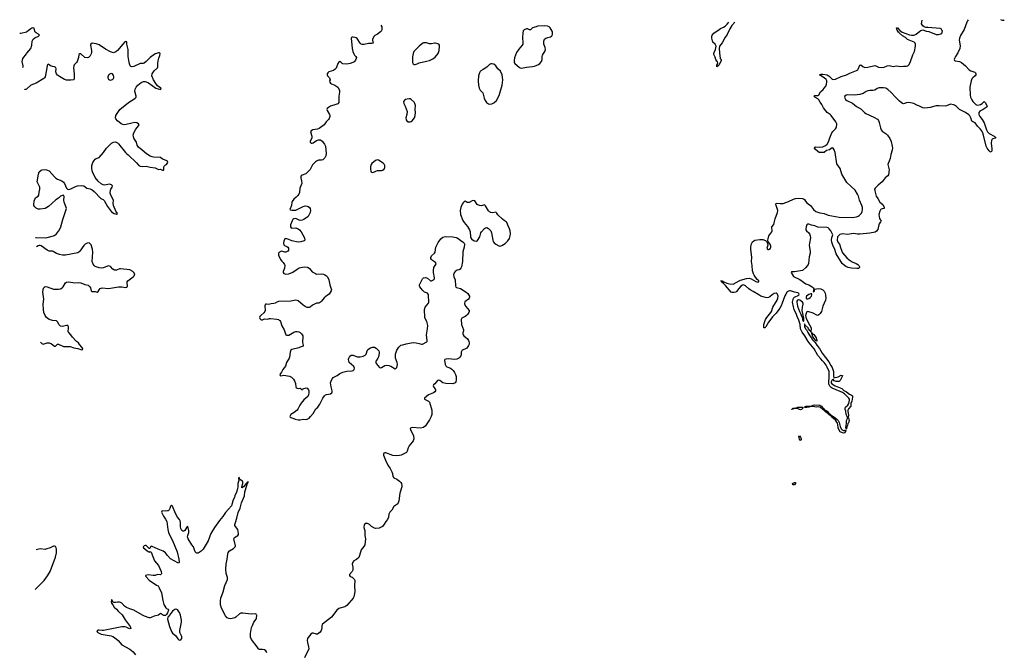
# Model space of a CAD drawing. Header units: inches. Extents: x 2057758 to 2159670, y 827298 to 1016821.
# Tile 68 of 90: x 2059869 to 2079188, y 1003902 to 1016312. Entities that reach past the tile are written whole.
import ezdxf

# ---------------------------------------------------------------- set-up
doc = ezdxf.new("R2010")
doc.units = ezdxf.units.IN
doc.header["$MEASUREMENT"] = 0
for name, color, linetype in [('C0051', 7, 'Continuous'), ('C0060', 7, 'Continuous'), ('C0061', 7, 'Continuous'), ('C0070', 7, 'Continuous'), ('C0071', 7, 'Continuous')]:
    doc.layers.add(name, color=color, linetype=linetype)

msp = doc.modelspace()

# ---------------------------------------------------------------- linework, layer by layer
at = {"layer": 'C0051', "color": 6, "elevation": 500}
for points in [[(2060000, 1016070), (2059890, 1016044), (2059869, 1016044)], [(2059925, 1015377), (2059934, 1015390), (2059937, 1015410), (2059918, 1015490), (2059921, 1015519), (2059932, 1015548), (2060000, 1015643)], [(2060000, 1014950), (2059990, 1014945), (2059970, 1014945), (2059961, 1014950)]]:
    msp.add_lwpolyline(points, dxfattribs=at)
at = {"layer": 'C0060', "color": 6}
for points, elevation in [([(2060275, 1009983), (2060301, 1009961), (2060330, 1009950), (2060410, 1009973), (2060450, 1009972), (2060490, 1009953), (2060550, 1009907), (2060570, 1009905), (2060610, 1009945), (2060630, 1009947), (2060730, 1009903), (2060750, 1009898), (2060810, 1009902), (2060858, 1009898), (2060930, 1009877), (2061010, 1009864), (2061090, 1009834), (2061106, 1009850), (2061103, 1009870), (2061090, 1009890), (2061042, 1009942), (2061023, 1009970), (2060985, 1010000)], 500), ([(2065415, 1010000), (2065417, 1009977), (2065434, 1009930), (2065428, 1009910), (2065370, 1009891), (2065345, 1009875), (2065210, 1009839), (2065192, 1009828), (2065176, 1009790), (2065163, 1009690), (2065155, 1009670), (2065107, 1009590), (2065083, 1009517), (2065032, 1009450), (2065004, 1009396), (2064973, 1009350), (2064979, 1009330), (2064990, 1009326), (2065050, 1009336), (2065162, 1009322), (2065201, 1009301), (2065243, 1009263), (2065264, 1009230), (2065278, 1009178), (2065289, 1009109), (2065295, 1009095), (2065310, 1009081), (2065330, 1009078), (2065370, 1009083), (2065389, 1009070), (2065395, 1009055), (2065410, 1009053), (2065418, 1009062), (2065445, 1009075), (2065470, 1009086), (2065490, 1009088), (2065510, 1009082), (2065534, 1009054), (2065544, 1009030), (2065545, 1008990), (2065536, 1008950), (2065521, 1008919), (2065447, 1008853), (2065392, 1008790), (2065366, 1008750), (2065329, 1008671), (2065311, 1008649), (2065257, 1008603), (2065189, 1008570), (2065169, 1008530), (2065175, 1008515), (2065186, 1008506), (2065230, 1008497), (2065276, 1008476), (2065330, 1008463), (2065370, 1008464), (2065430, 1008476), (2065490, 1008470), (2065510, 1008473), (2065548, 1008492), (2065575, 1008530), (2065630, 1008585), (2065681, 1008679), (2065716, 1008710), (2065760, 1008770), (2065817, 1008890), (2065848, 1008932), (2065870, 1008951), (2065890, 1008960), (2065968, 1008972), (2065995, 1008990), (2065999, 1009010), (2065998, 1009030), (2065977, 1009110), (2065970, 1009190), (2065977, 1009230), (2066004, 1009276), (2066021, 1009290), (2066099, 1009330), (2066152, 1009368), (2066210, 1009400), (2066290, 1009416), (2066395, 1009425), (2066410, 1009430), (2066430, 1009450), (2066435, 1009475), (2066425, 1009510), (2066336, 1009590), (2066325, 1009610), (2066322, 1009650), (2066326, 1009674), (2066346, 1009710), (2066370, 1009729), (2066410, 1009733), (2066490, 1009701), (2066510, 1009698), (2066550, 1009698), (2066608, 1009712), (2066648, 1009732), (2066666, 1009750), (2066675, 1009770), (2066684, 1009816), (2066691, 1009829), (2066701, 1009839), (2066750, 1009873), (2066790, 1009885), (2066830, 1009889), (2066862, 1009870), (2066890, 1009844), (2066914, 1009814), (2066921, 1009790), (2066922, 1009770), (2066910, 1009698), (2066898, 1009670), (2066860, 1009620), (2066855, 1009610), (2066855, 1009590), (2066864, 1009570), (2066930, 1009492), (2066950, 1009483), (2066970, 1009487), (2067030, 1009527), (2067070, 1009534), (2067110, 1009530), (2067150, 1009516), (2067234, 1009466), (2067250, 1009469), (2067268, 1009490), (2067283, 1009550), (2067278, 1009590), (2067245, 1009670), (2067243, 1009750), (2067267, 1009830), (2067306, 1009890), (2067327, 1009910), (2067350, 1009924), (2067384, 1009936), (2067450, 1009954), (2067550, 1009974), (2067603, 1009977), (2067650, 1009972), (2067710, 1009959), (2067750, 1009944), (2067770, 1009945), (2067859, 1009990), (2067862, 1010000)], 500), ([(2068680, 1010000), (2068686, 1009970), (2068686, 1009950), (2068677, 1009923), (2068644, 1009870), (2068606, 1009850), (2068550, 1009830), (2068541, 1009819), (2068529, 1009790), (2068530, 1009750), (2068522, 1009718), (2068506, 1009694), (2068485, 1009675), (2068445, 1009655), (2068394, 1009646), (2068290, 1009659), (2068230, 1009655), (2068211, 1009649), (2068202, 1009630), (2068215, 1009550), (2068230, 1009519), (2068250, 1009501), (2068310, 1009480), (2068350, 1009456), (2068375, 1009430), (2068400, 1009390), (2068419, 1009350), (2068432, 1009310), (2068431, 1009249), (2068424, 1009210), (2068410, 1009187), (2068370, 1009167), (2068230, 1009174), (2068170, 1009188), (2068110, 1009232), (2068090, 1009240), (2068066, 1009234), (2068011, 1009169), (2067988, 1009150), (2067981, 1009130), (2067988, 1009110), (2068020, 1009070), (2068028, 1009050), (2068028, 1009030), (2068016, 1009010), (2067987, 1008990), (2067890, 1008950), (2067812, 1008890), (2067814, 1008870), (2067891, 1008830), (2067911, 1008810), (2067954, 1008650), (2067956, 1008570), (2067945, 1008530), (2067910, 1008461), (2067859, 1008381), (2067830, 1008345), (2067790, 1008313), (2067730, 1008299), (2067570, 1008309), (2067552, 1008308), (2067539, 1008301), (2067532, 1008290), (2067539, 1008270), (2067596, 1008150), (2067601, 1008090), (2067590, 1008051), (2067577, 1008030), (2067530, 1007979), (2067510, 1007950), (2067492, 1007910), (2067474, 1007850), (2067457, 1007823), (2067354, 1007770), (2067320, 1007760), (2067270, 1007753), (2067190, 1007765), (2067050, 1007813), (2067030, 1007816), (2067012, 1007808), (2067006, 1007790), (2067010, 1007770), (2067044, 1007670), (2067090, 1007572), (2067135, 1007510), (2067170, 1007441), (2067182, 1007410), (2067192, 1007350), (2067210, 1007324), (2067270, 1007295), (2067320, 1007260), (2067350, 1007230), (2067360, 1007210), (2067368, 1007170), (2067367, 1007150), (2067330, 1007025), (2067310, 1006871), (2067290, 1006817), (2067230, 1006777), (2067210, 1006759), (2067170, 1006690), (2067129, 1006650), (2067109, 1006610), (2067104, 1006550), (2067084, 1006510), (2067050, 1006470), (2067022, 1006418), (2066989, 1006370), (2066921, 1006339), (2066850, 1006330), (2066830, 1006336), (2066770, 1006372), (2066730, 1006406), (2066690, 1006431), (2066650, 1006427), (2066630, 1006405), (2066623, 1006350), (2066644, 1006290), (2066644, 1006190), (2066655, 1006130), (2066638, 1006010), (2066621, 1005979), (2066570, 1005910), (2066538, 1005802), (2066520, 1005760), (2066478, 1005722), (2066426, 1005694), (2066404, 1005670), (2066395, 1005630), (2066406, 1005570), (2066404, 1005516), (2066391, 1005490), (2066342, 1005430), (2066337, 1005410), (2066356, 1005390), (2066390, 1005374), (2066421, 1005350), (2066436, 1005330), (2066442, 1005310), (2066437, 1005210), (2066442, 1005090), (2066427, 1004990), (2066410, 1004963), (2066290, 1004819), (2066250, 1004795), (2066150, 1004770), (2066130, 1004759), (2066090, 1004727), (2065986, 1004594), (2065810, 1004456), (2065798, 1004430), (2065798, 1004382), (2065793, 1004347), (2065787, 1004330), (2065764, 1004296), (2065710, 1004260), (2065690, 1004258), (2065630, 1004279), (2065610, 1004279), (2065582, 1004258), (2065530, 1004195), (2065516, 1004170), (2065510, 1004130), (2065515, 1004095), (2065538, 1004010), (2065540, 1003970), (2065456, 1003790)], 500), ([(2064716, 1003890), (2064710, 1003910), (2064698, 1003930), (2064670, 1003950), (2064630, 1003956), (2064590, 1003955), (2064570, 1003959), (2064555, 1003970), (2064530, 1004010), (2064420, 1004150), (2064400, 1004200), (2064395, 1004230), (2064395, 1004270), (2064420, 1004390), (2064434, 1004430), (2064464, 1004490), (2064510, 1004550), (2064518, 1004570), (2064522, 1004630), (2064518, 1004638), (2064508, 1004648), (2064490, 1004654), (2064410, 1004653), (2064248, 1004672), (2064210, 1004672), (2064183, 1004657), (2064112, 1004590), (2064090, 1004579), (2064010, 1004559), (2063970, 1004562), (2063939, 1004579), (2063910, 1004619), (2063828, 1004768), (2063812, 1004832), (2063808, 1004910), (2063815, 1004965), (2063863, 1005090), (2063894, 1005210), (2063949, 1005330), (2063947, 1005370), (2063919, 1005450), (2063916, 1005530), (2063923, 1005630), (2063940, 1005730), (2063950, 1005830), (2063962, 1005858), (2063987, 1005890), (2064062, 1005938), (2064095, 1005970), (2064100, 1005990), (2064070, 1006130), (2064086, 1006154), (2064147, 1006190), (2064159, 1006210), (2064159, 1006230), (2064148, 1006310), (2064101, 1006370), (2064093, 1006390), (2064093, 1006410), (2064103, 1006450), (2064132, 1006530), (2064155, 1006645), (2064194, 1006730), (2064223, 1006837), (2064278, 1006970), (2064284, 1007050), (2064323, 1007177), (2064340, 1007220), (2064350, 1007230), (2064351, 1007251), (2064346, 1007246), (2064346, 1007234), (2064330, 1007236), (2064321, 1007219), (2064310, 1007211), (2064261, 1007150), (2064230, 1007125), (2064225, 1007150), (2064245, 1007210), (2064248, 1007248), (2064240, 1007260), (2064191, 1007291), (2064176, 1007330), (2064170, 1007338), (2064166, 1007334), (2064159, 1007310), (2064166, 1007270), (2064149, 1007211), (2064147, 1007150), (2064140, 1007110), (2064120, 1007040), (2064090, 1006971), (2064082, 1006938), (2064059, 1006890), (2064024, 1006776), (2063910, 1006643), (2063856, 1006564), (2063790, 1006488), (2063691, 1006350), (2063622, 1006230), (2063570, 1006087), (2063507, 1005993), (2063470, 1005928), (2063430, 1005884), (2063370, 1005845), (2063345, 1005845), (2063330, 1005852), (2063314, 1005870), (2063278, 1005970), (2063247, 1006007), (2063173, 1006130), (2063164, 1006170), (2063165, 1006190), (2063186, 1006250), (2063190, 1006290), (2063170, 1006370), (2063150, 1006356), (2063110, 1006290), (2063090, 1006280), (2063070, 1006280), (2063050, 1006292), (2063030, 1006330), (2063022, 1006370), (2063023, 1006450), (2063019, 1006479), (2063004, 1006504), (2062965, 1006550), (2062923, 1006623), (2062870, 1006767), (2062850, 1006791), (2062830, 1006771), (2062815, 1006725), (2062801, 1006699), (2062780, 1006680), (2062766, 1006674), (2062732, 1006668), (2062670, 1006676), (2062655, 1006670), (2062649, 1006650), (2062690, 1006570), (2062732, 1006512), (2062754, 1006470), (2062775, 1006310), (2062790, 1006250), (2062817, 1006190), (2062870, 1006098), (2062961, 1005870), (2062993, 1005727), (2062997, 1005670), (2062990, 1005651), (2062970, 1005654), (2062830, 1005738), (2062770, 1005799), (2062730, 1005856), (2062686, 1005886), (2062584, 1005924), (2062470, 1005979), (2062450, 1005984), (2062435, 1005970), (2062429, 1005951), (2062420, 1005940), (2062410, 1005937), (2062350, 1005995), (2062330, 1005996), (2062310, 1005991), (2062293, 1005970), (2062301, 1005950), (2062390, 1005880), (2062413, 1005867), (2062430, 1005878), (2062450, 1005864), (2062517, 1005697), (2062590, 1005603), (2062645, 1005490), (2062651, 1005450), (2062645, 1005435), (2062630, 1005422), (2062574, 1005426), (2062529, 1005411), (2062490, 1005410), (2062390, 1005424), (2062335, 1005410), (2062341, 1005390), (2062410, 1005319), (2062550, 1005221), (2062583, 1005203), (2062607, 1005167), (2062650, 1005070), (2062675, 1004915), (2062698, 1004838), (2062737, 1004777), (2062750, 1004764), (2062779, 1004750), (2062789, 1004730), (2062770, 1004675), (2062750, 1004641), (2062730, 1004625), (2062690, 1004623), (2062670, 1004635), (2062650, 1004657), (2062630, 1004664), (2062590, 1004632), (2062510, 1004612), (2062450, 1004583), (2062430, 1004576), (2062410, 1004576), (2062317, 1004610), (2062276, 1004630), (2062111, 1004731), (2062030, 1004755), (2061963, 1004783), (2061926, 1004806), (2061870, 1004865), (2061850, 1004879), (2061830, 1004887), (2061790, 1004886), (2061750, 1004876), (2061718, 1004878), (2061706, 1004886), (2061678, 1004930), (2061670, 1004934), (2061667, 1004930), (2061661, 1004890), (2061670, 1004864), (2061696, 1004836), (2061723, 1004790), (2061770, 1004750), (2061803, 1004710), (2061877, 1004637), (2061939, 1004539), (2062037, 1004410), (2062048, 1004370), (2062030, 1004365), (2062010, 1004368), (2061956, 1004396), (2061930, 1004404), (2061870, 1004403), (2061512, 1004332), (2061490, 1004330), (2061430, 1004338), (2061410, 1004335), (2061395, 1004330), (2061384, 1004310), (2061402, 1004290), (2061470, 1004256), (2061664, 1004224), (2061694, 1004214), (2061730, 1004190), (2061798, 1004130), (2061870, 1004050), (2062030, 1003964), (2062096, 1003910), (2062138, 1003850)], 500), ([(2060175, 1005134), (2060349, 1005311), (2060417, 1005403), (2060467, 1005490), (2060570, 1005770), (2060590, 1005850), (2060593, 1005890), (2060590, 1005928), (2060584, 1005950), (2060570, 1005976), (2060550, 1005984), (2060530, 1005984), (2060467, 1005953), (2060383, 1005923), (2060370, 1005920), (2060270, 1005930), (2060190, 1005912)], 600)]:
    msp.add_lwpolyline(points, dxfattribs=dict(at, elevation=elevation))
at = {"layer": 'C0060', "color": 6, "elevation": 500}
msp.add_lwpolyline([(2062930, 1004746), (2062910, 1004743), (2062890, 1004731), (2062870, 1004710), (2062805, 1004630), (2062790, 1004604), (2062776, 1004590), (2062768, 1004550), (2062809, 1004410), (2062850, 1004308), (2062870, 1004278), (2062927, 1004230), (2062970, 1004163), (2062990, 1004146), (2063010, 1004141), (2063030, 1004145), (2063049, 1004170), (2063053, 1004210), (2063013, 1004293), (2063008, 1004330), (2063045, 1004490), (2063044, 1004530), (2063022, 1004630), (2063002, 1004682), (2062987, 1004710), (2062970, 1004729), (2062950, 1004741)], close=True, dxfattribs=at)
at = {"layer": 'C0061', "color": 6, "elevation": 500}
for points in [[(2066956, 1016207), (2066976, 1016170), (2066977, 1016123), (2066966, 1016094), (2066948, 1016072), (2066890, 1016031), (2066835, 1016005), (2066822, 1015990), (2066793, 1015930), (2066790, 1015910), (2066802, 1015850), (2066775, 1015845), (2066714, 1015846), (2066630, 1015823), (2066590, 1015825), (2066570, 1015835), (2066550, 1015854), (2066490, 1015943), (2066470, 1015959), (2066450, 1015966), (2066410, 1015970), (2066392, 1015968), (2066379, 1015961), (2066373, 1015947), (2066395, 1015745), (2066406, 1015690), (2066422, 1015642), (2066437, 1015617), (2066466, 1015590), (2066475, 1015570), (2066472, 1015548), (2066460, 1015520), (2066432, 1015488), (2066407, 1015473), (2066350, 1015450), (2066290, 1015438), (2066210, 1015448), (2066196, 1015456), (2066170, 1015482), (2066150, 1015490), (2066130, 1015482), (2066110, 1015451), (2066076, 1015364), (2066059, 1015341), (2066023, 1015317), (2065936, 1015290), (2065912, 1015268), (2065901, 1015250), (2065901, 1015230), (2065910, 1015210), (2065946, 1015170), (2065957, 1015150), (2065958, 1015130), (2065950, 1015110), (2065952, 1015090), (2065967, 1015070), (2065990, 1015053), (2066052, 1015030), (2066110, 1014990), (2066143, 1014930), (2066144, 1014890), (2066128, 1014810), (2066131, 1014690), (2066110, 1014664), (2066072, 1014648), (2065970, 1014616), (2065930, 1014593), (2065902, 1014570), (2065895, 1014550), (2065899, 1014530), (2065950, 1014455), (2065957, 1014430), (2065957, 1014410), (2065944, 1014376), (2065928, 1014352), (2065881, 1014310), (2065842, 1014250), (2065743, 1014177), (2065710, 1014162), (2065622, 1014150), (2065586, 1014134), (2065578, 1014110), (2065600, 1014030), (2065602, 1014010), (2065598, 1013990), (2065570, 1013930), (2065570, 1013910), (2065590, 1013888), (2065610, 1013890), (2065630, 1013898), (2065690, 1013943), (2065730, 1013958), (2065770, 1013953), (2065803, 1013930), (2065848, 1013870), (2065870, 1013830), (2065881, 1013690), (2065878, 1013642), (2065859, 1013601), (2065839, 1013580), (2065815, 1013565), (2065790, 1013557), (2065730, 1013555), (2065690, 1013538), (2065670, 1013523), (2065650, 1013505), (2065617, 1013463), (2065570, 1013374), (2065550, 1013353), (2065481, 1013290), (2065410, 1013263), (2065390, 1013248), (2065382, 1013230), (2065382, 1013210), (2065401, 1013150), (2065403, 1013097), (2065368, 1013010), (2065356, 1012924), (2065344, 1012890), (2065322, 1012858), (2065296, 1012830), (2065247, 1012790), (2065212, 1012748), (2065206, 1012730), (2065202, 1012670), (2065168, 1012590), (2065181, 1012581), (2065210, 1012576), (2065266, 1012574), (2065290, 1012578), (2065430, 1012648), (2065470, 1012659), (2065510, 1012656), (2065529, 1012650), (2065555, 1012630), (2065567, 1012610), (2065573, 1012570), (2065570, 1012530), (2065545, 1012475), (2065528, 1012452), (2065447, 1012393), (2065410, 1012378), (2065370, 1012374), (2065350, 1012377), (2065290, 1012411), (2065250, 1012407), (2065230, 1012391), (2065214, 1012366), (2065185, 1012290), (2065184, 1012250), (2065195, 1012230), (2065210, 1012225), (2065290, 1012226), (2065330, 1012212), (2065360, 1012190), (2065391, 1012150), (2065426, 1012090), (2065456, 1012030), (2065464, 1011990), (2065449, 1011971), (2065385, 1011955), (2065330, 1011950), (2065210, 1011976), (2065150, 1012002), (2065090, 1012019), (2065070, 1012016), (2065050, 1011970), (2065046, 1011930), (2065054, 1011894), (2065063, 1011883), (2065110, 1011864), (2065132, 1011850), (2065145, 1011830), (2065145, 1011790), (2065130, 1011768), (2065090, 1011750), (2065070, 1011750), (2065010, 1011768), (2064994, 1011766), (2064964, 1011750), (2064947, 1011730), (2064948, 1011690), (2064986, 1011610), (2065010, 1011578), (2065040, 1011550), (2065066, 1011510), (2065072, 1011490), (2065065, 1011435), (2065039, 1011370), (2065039, 1011350), (2065050, 1011330), (2065090, 1011318), (2065150, 1011325), (2065230, 1011361), (2065310, 1011421), (2065350, 1011442), (2065450, 1011466), (2065510, 1011457), (2065530, 1011450), (2065558, 1011430), (2065608, 1011368), (2065670, 1011330), (2065690, 1011322), (2065790, 1011326), (2065830, 1011321), (2065859, 1011310), (2065890, 1011290), (2065910, 1011266), (2065933, 1011210), (2065952, 1011112), (2065981, 1011030), (2065984, 1011010), (2065979, 1010990), (2065938, 1010930), (2065910, 1010905), (2065841, 1010859), (2065791, 1010790), (2065770, 1010769), (2065750, 1010755), (2065730, 1010750), (2065690, 1010750), (2065650, 1010733), (2065611, 1010709), (2065570, 1010675), (2065550, 1010666), (2065530, 1010664), (2065510, 1010668), (2065470, 1010687), (2065430, 1010712), (2065330, 1010794), (2065310, 1010804), (2065290, 1010808), (2065190, 1010793), (2064950, 1010783), (2064925, 1010775), (2064882, 1010750), (2064857, 1010743), (2064803, 1010737), (2064750, 1010725), (2064710, 1010733), (2064690, 1010731), (2064681, 1010699), (2064683, 1010610), (2064678, 1010590), (2064658, 1010562), (2064598, 1010510), (2064583, 1010490), (2064575, 1010470), (2064581, 1010450), (2064610, 1010421), (2064630, 1010424), (2064670, 1010443), (2064730, 1010439), (2064770, 1010448), (2064791, 1010449), (2064915, 1010435), (2064948, 1010428), (2064960, 1010420), (2064973, 1010410), (2064983, 1010390), (2065010, 1010307), (2065061, 1010230), (2065081, 1010150), (2065092, 1010132), (2065110, 1010121), (2065150, 1010122), (2065250, 1010182), (2065290, 1010195), (2065310, 1010196), (2065343, 1010190), (2065374, 1010174), (2065400, 1010150), (2065422, 1010110), (2065426, 1010070), (2065415, 1010010), (2065415, 1010000)], [(2070000, 1016174), (2069930, 1016150), (2069890, 1016112), (2069870, 1016112), (2069830, 1016130), (2069810, 1016130), (2069770, 1016116), (2069750, 1016094), (2069739, 1016050), (2069737, 1015970), (2069742, 1015850), (2069738, 1015830), (2069728, 1015810), (2069663, 1015737), (2069615, 1015670), (2069577, 1015563), (2069568, 1015510), (2069574, 1015470), (2069586, 1015450), (2069670, 1015379), (2069690, 1015367), (2069710, 1015363), (2069750, 1015368), (2069810, 1015379), (2069929, 1015391), (2069970, 1015400), (2070000, 1015412)], [(2060000, 1015643), (2060010, 1015656), (2060088, 1015750), (2060107, 1015810), (2060114, 1015890), (2060134, 1015930), (2060164, 1015956), (2060241, 1015990), (2060258, 1016010), (2060240, 1016030), (2060190, 1016056), (2060175, 1016070), (2060155, 1016135), (2060150, 1016143), (2060130, 1016152), (2060110, 1016147), (2060090, 1016135), (2060010, 1016072), (2060000, 1016070)], [(2060182, 1012037), (2060190, 1012039), (2060370, 1012036), (2060410, 1012040), (2060531, 1012069), (2060558, 1012082), (2060590, 1012110), (2060648, 1012190), (2060678, 1012250), (2060714, 1012390), (2060787, 1012610), (2060777, 1012650), (2060739, 1012730), (2060737, 1012770), (2060743, 1012843), (2060738, 1012858), (2060727, 1012867), (2060690, 1012860), (2060670, 1012848), (2060629, 1012811), (2060580, 1012780), (2060434, 1012646), (2060370, 1012610), (2060270, 1012594), (2060230, 1012596), (2060190, 1012616), (2060163, 1012643), (2060149, 1012669), (2060146, 1012690), (2060151, 1012750), (2060167, 1012790), (2060183, 1012817), (2060196, 1012830), (2060232, 1012850), (2060244, 1012870), (2060248, 1012930), (2060265, 1012990), (2060267, 1013030), (2060231, 1013090), (2060215, 1013130), (2060240, 1013280), (2060254, 1013330), (2060290, 1013360), (2060312, 1013368), (2060347, 1013373), (2060392, 1013368), (2060450, 1013347), (2060551, 1013230), (2060581, 1013201), (2060610, 1013184), (2060696, 1013150), (2060730, 1013126), (2060750, 1013100), (2060790, 1013009), (2060810, 1012988), (2060830, 1012984), (2060870, 1012993), (2060950, 1013032), (2061001, 1013050), (2061090, 1013062), (2061128, 1013050), (2061186, 1013006), (2061250, 1012995), (2061290, 1012976), (2061330, 1012945), (2061463, 1012803), (2061510, 1012782), (2061527, 1012767), (2061590, 1012648), (2061670, 1012546), (2061721, 1012510), (2061770, 1012498), (2061787, 1012510), (2061757, 1012557), (2061709, 1012670), (2061704, 1012710), (2061708, 1012768), (2061705, 1012785), (2061656, 1012870), (2061645, 1012910), (2061653, 1012970), (2061660, 1012990), (2061684, 1013030), (2061688, 1013050), (2061670, 1013070), (2061630, 1013088), (2061530, 1013067), (2061510, 1013072), (2061470, 1013093), (2061410, 1013144), (2061350, 1013218), (2061296, 1013330), (2061282, 1013390), (2061284, 1013450), (2061307, 1013510), (2061330, 1013550), (2061350, 1013573), (2061370, 1013589), (2061430, 1013611), (2061512, 1013708), (2061574, 1013790), (2061670, 1013887), (2061710, 1013911), (2061750, 1013915), (2061790, 1013898), (2061810, 1013879), (2061944, 1013704), (2061970, 1013679), (2061999, 1013659), (2062161, 1013501), (2062206, 1013450), (2062230, 1013437), (2062270, 1013433), (2062350, 1013441), (2062430, 1013420), (2062530, 1013403), (2062555, 1013395), (2062590, 1013373), (2062630, 1013377), (2062670, 1013359), (2062680, 1013360), (2062690, 1013362), (2062695, 1013370), (2062696, 1013424), (2062702, 1013438), (2062722, 1013458), (2062752, 1013470), (2062775, 1013510), (2062771, 1013530), (2062761, 1013541), (2062673, 1013573), (2062630, 1013608), (2062496, 1013616), (2062470, 1013619), (2062430, 1013635), (2062358, 1013678), (2062274, 1013754), (2062201, 1013810), (2062175, 1013850), (2062159, 1013910), (2062110, 1013990), (2062101, 1014021), (2062098, 1014050), (2062107, 1014090), (2062150, 1014165), (2062203, 1014230), (2062210, 1014250), (2062201, 1014270), (2062170, 1014290), (2062130, 1014293), (2062070, 1014285), (2061930, 1014252), (2061890, 1014254), (2061859, 1014270), (2061788, 1014330), (2061753, 1014370), (2061748, 1014390), (2061753, 1014430), (2061806, 1014514), (2061836, 1014550), (2062001, 1014690), (2062110, 1014754), (2062133, 1014770), (2062152, 1014790), (2062155, 1014810), (2062131, 1014910), (2062135, 1014950), (2062155, 1014990), (2062189, 1015030), (2062250, 1015082), (2062298, 1015102), (2062330, 1015102), (2062350, 1015096), (2062393, 1015073), (2062538, 1014970), (2062630, 1014943), (2062646, 1014950), (2062635, 1014970), (2062574, 1015014), (2062538, 1015058), (2062493, 1015130), (2062460, 1015210), (2062466, 1015250), (2062478, 1015270), (2062510, 1015310), (2062570, 1015370), (2062578, 1015390), (2062578, 1015450), (2062588, 1015508), (2062601, 1015559), (2062620, 1015610), (2062625, 1015650), (2062619, 1015659), (2062610, 1015665), (2062590, 1015661), (2062550, 1015651), (2062530, 1015640), (2062430, 1015569), (2062353, 1015490), (2062310, 1015461), (2062290, 1015456), (2062230, 1015456), (2062110, 1015396), (2062069, 1015389), (2062050, 1015395), (2062038, 1015410), (2062029, 1015429), (2062020, 1015470), (2062000, 1015590), (2061996, 1015730), (2061973, 1015830), (2061974, 1015870), (2061970, 1015878), (2061950, 1015885), (2061930, 1015875), (2061890, 1015834), (2061790, 1015707), (2061757, 1015683), (2061710, 1015665), (2061650, 1015681), (2061550, 1015733), (2061430, 1015819), (2061370, 1015839), (2061290, 1015850), (2061266, 1015834), (2061261, 1015810), (2061279, 1015710), (2061277, 1015670), (2061270, 1015642), (2061250, 1015605), (2061219, 1015570), (2061190, 1015563), (2061150, 1015573), (2061070, 1015645), (2061050, 1015645), (2061030, 1015630), (2061020, 1015570), (2060994, 1015490), (2060982, 1015470), (2060937, 1015430), (2060928, 1015410), (2060925, 1015370), (2060939, 1015250), (2060941, 1015170), (2060935, 1015145), (2060926, 1015134), (2060870, 1015123), (2060790, 1015126), (2060750, 1015141), (2060650, 1015195), (2060610, 1015227), (2060590, 1015253), (2060580, 1015290), (2060582, 1015350), (2060576, 1015376), (2060551, 1015390), (2060510, 1015397), (2060473, 1015410), (2060430, 1015442), (2060415, 1015425), (2060410, 1015411), (2060398, 1015330), (2060368, 1015192), (2060355, 1015170), (2060342, 1015158), (2060190, 1015070), (2060090, 1015030), (2060010, 1014955), (2060000, 1014950)], [(2060985, 1010000), (2060971, 1010011), (2060904, 1010084), (2060872, 1010132), (2060833, 1010173), (2060822, 1010190), (2060821, 1010210), (2060829, 1010250), (2060828, 1010288), (2060815, 1010310), (2060790, 1010316), (2060710, 1010295), (2060670, 1010302), (2060645, 1010325), (2060608, 1010388), (2060590, 1010404), (2060510, 1010411), (2060450, 1010433), (2060396, 1010470), (2060366, 1010506), (2060343, 1010570), (2060334, 1010630), (2060329, 1010730), (2060340, 1010830), (2060323, 1010970), (2060327, 1011010), (2060337, 1011043), (2060359, 1011070), (2060370, 1011076), (2060408, 1011072), (2060530, 1011027), (2060630, 1011023), (2060670, 1011033), (2060702, 1011050), (2060720, 1011070), (2060768, 1011152), (2060790, 1011166), (2060830, 1011170), (2060950, 1011153), (2061030, 1011156), (2061070, 1011149), (2061150, 1011118), (2061210, 1011102), (2061239, 1011079), (2061259, 1011050), (2061274, 1010990), (2061290, 1010981), (2061350, 1010982), (2061390, 1010967), (2061410, 1010977), (2061428, 1011012), (2061450, 1011037), (2061489, 1011051), (2061610, 1011038), (2061810, 1011070), (2061870, 1011072), (2061950, 1011061), (2061970, 1011063), (2061977, 1011070), (2061983, 1011090), (2061979, 1011150), (2061980, 1011170), (2061990, 1011190), (2062097, 1011270), (2062113, 1011290), (2062125, 1011325), (2062111, 1011350), (2062086, 1011370), (2062030, 1011402), (2061850, 1011426), (2061830, 1011424), (2061770, 1011401), (2061730, 1011401), (2061699, 1011419), (2061653, 1011473), (2061621, 1011481), (2061590, 1011479), (2061545, 1011455), (2061510, 1011445), (2061470, 1011440), (2061430, 1011443), (2061352, 1011472), (2061330, 1011491), (2061310, 1011519), (2061294, 1011570), (2061302, 1011750), (2061296, 1011810), (2061270, 1011893), (2061250, 1011918), (2061230, 1011932), (2061190, 1011930), (2061154, 1011906), (2061130, 1011882), (2061050, 1011772), (2061030, 1011752), (2061010, 1011740), (2060770, 1011692), (2060710, 1011693), (2060650, 1011705), (2060590, 1011725), (2060526, 1011766), (2060510, 1011770), (2060450, 1011770), (2060435, 1011775), (2060409, 1011789), (2060290, 1011878), (2060270, 1011885), (2060250, 1011885), (2060230, 1011878), (2060196, 1011854)], [(2067862, 1010000), (2067865, 1010010), (2067854, 1010130), (2067871, 1010250), (2067874, 1010314), (2067856, 1010390), (2067826, 1010450), (2067821, 1010470), (2067809, 1010630), (2067822, 1010670), (2067887, 1010750), (2067896, 1010770), (2067888, 1010908), (2067881, 1010930), (2067869, 1010949), (2067810, 1010968), (2067770, 1011008), (2067720, 1011070), (2067713, 1011090), (2067714, 1011110), (2067730, 1011153), (2067770, 1011229), (2067790, 1011250), (2067830, 1011256), (2067850, 1011251), (2067870, 1011241), (2067930, 1011191), (2067950, 1011188), (2067990, 1011210), (2068005, 1011230), (2068006, 1011250), (2067986, 1011350), (2067987, 1011390), (2067996, 1011450), (2068032, 1011510), (2068038, 1011530), (2068029, 1011550), (2067970, 1011586), (2067950, 1011606), (2067939, 1011630), (2067937, 1011650), (2067950, 1011681), (2068005, 1011730), (2068019, 1011750), (2068034, 1011850), (2068081, 1011939), (2068129, 1012011), (2068170, 1012045), (2068224, 1012056), (2068370, 1012050), (2068430, 1012038), (2068450, 1012030), (2068572, 1011950), (2068590, 1011930), (2068596, 1011910), (2068591, 1011850), (2068575, 1011805), (2068565, 1011755), (2068559, 1011570), (2068538, 1011462), (2068525, 1011435), (2068510, 1011417), (2068490, 1011407), (2068450, 1011396), (2068413, 1011370), (2068396, 1011344), (2068383, 1011310), (2068388, 1011270), (2068411, 1011210), (2068419, 1011090), (2068428, 1011068), (2068439, 1011059), (2068519, 1011039), (2068631, 1010970), (2068661, 1010941), (2068684, 1010910), (2068692, 1010890), (2068693, 1010870), (2068687, 1010850), (2068672, 1010830), (2068605, 1010775), (2068594, 1010750), (2068598, 1010730), (2068624, 1010684), (2068688, 1010610), (2068688, 1010590), (2068681, 1010570), (2068656, 1010530), (2068636, 1010510), (2068610, 1010490), (2068546, 1010454), (2068533, 1010430), (2068540, 1010330), (2068575, 1010230), (2068574, 1010210), (2068561, 1010170), (2068561, 1010150), (2068568, 1010130), (2068585, 1010110), (2068652, 1010052), (2068676, 1010016), (2068680, 1010000)]]:
    msp.add_lwpolyline(points, dxfattribs=at)
for points in [[(2067810, 1015860), (2067790, 1015857), (2067777, 1015850), (2067710, 1015794), (2067604, 1015690), (2067586, 1015650), (2067575, 1015585), (2067573, 1015490), (2067577, 1015470), (2067588, 1015448), (2067610, 1015433), (2067630, 1015432), (2067670, 1015447), (2067710, 1015463), (2067850, 1015501), (2067910, 1015510), (2067976, 1015544), (2068024, 1015576), (2068081, 1015650), (2068101, 1015710), (2068107, 1015790), (2068103, 1015810), (2068090, 1015830), (2068070, 1015841), (2068030, 1015852), (2068010, 1015852), (2067950, 1015839), (2067910, 1015838), (2067850, 1015857)], [(2069135, 1015445), (2069110, 1015444), (2069090, 1015432), (2069037, 1015383), (2068964, 1015336), (2068916, 1015310), (2068903, 1015297), (2068888, 1015270), (2068873, 1015210), (2068865, 1015110), (2068869, 1015030), (2068884, 1014970), (2068905, 1014930), (2068939, 1014899), (2068955, 1014875), (2068982, 1014770), (2069004, 1014724), (2069030, 1014689), (2069064, 1014664), (2069090, 1014656), (2069130, 1014662), (2069170, 1014684), (2069224, 1014730), (2069276, 1014824), (2069338, 1015030), (2069349, 1015130), (2069337, 1015230), (2069302, 1015302), (2069251, 1015351), (2069210, 1015410), (2069170, 1015437)], [(2061670, 1015256), (2061650, 1015253), (2061630, 1015244), (2061610, 1015222), (2061601, 1015190), (2061601, 1015170), (2061610, 1015145), (2061630, 1015131), (2061650, 1015127), (2061690, 1015141), (2061710, 1015161), (2061715, 1015175), (2061717, 1015190), (2061710, 1015219), (2061690, 1015249)], [(2067510, 1014760), (2067435, 1014745), (2067398, 1014710), (2067406, 1014670), (2067433, 1014613), (2067469, 1014510), (2067466, 1014454), (2067446, 1014390), (2067450, 1014350), (2067467, 1014327), (2067490, 1014311), (2067530, 1014306), (2067550, 1014313), (2067570, 1014330), (2067614, 1014390), (2067630, 1014432), (2067638, 1014490), (2067629, 1014550), (2067632, 1014630), (2067623, 1014670), (2067610, 1014693), (2067550, 1014749), (2067530, 1014758)], [(2066890, 1013564), (2066851, 1013550), (2066777, 1013490), (2066761, 1013459), (2066753, 1013430), (2066751, 1013390), (2066759, 1013330), (2066770, 1013319), (2066790, 1013313), (2066830, 1013328), (2066857, 1013343), (2066890, 1013353), (2066969, 1013351), (2066990, 1013359), (2067017, 1013383), (2067033, 1013410), (2067036, 1013430), (2067033, 1013450), (2067019, 1013479), (2066998, 1013498), (2066910, 1013558)], [(2068770, 1012767), (2068750, 1012762), (2068690, 1012727), (2068670, 1012723), (2068650, 1012726), (2068610, 1012750), (2068590, 1012742), (2068570, 1012722), (2068550, 1012692), (2068524, 1012630), (2068512, 1012570), (2068517, 1012490), (2068564, 1012370), (2068591, 1012331), (2068655, 1012255), (2068693, 1012193), (2068705, 1012150), (2068716, 1012050), (2068722, 1012030), (2068736, 1012010), (2068770, 1011982), (2068790, 1011974), (2068830, 1011970), (2068850, 1011981), (2068896, 1012050), (2068918, 1012130), (2068930, 1012153), (2068990, 1012213), (2069010, 1012227), (2069033, 1012233), (2069070, 1012217), (2069114, 1012170), (2069129, 1012129), (2069152, 1011990), (2069162, 1011962), (2069178, 1011938), (2069211, 1011911), (2069270, 1011877), (2069290, 1011870), (2069310, 1011873), (2069330, 1011883), (2069396, 1011924), (2069447, 1011973), (2069479, 1012021), (2069493, 1012070), (2069498, 1012110), (2069493, 1012170), (2069481, 1012210), (2069452, 1012270), (2069430, 1012335), (2069415, 1012350), (2069373, 1012373), (2069339, 1012399), (2069250, 1012484), (2069230, 1012518), (2069210, 1012536), (2069150, 1012523), (2069110, 1012531), (2069084, 1012544), (2069064, 1012564), (2069010, 1012661), (2068990, 1012678), (2068930, 1012659), (2068890, 1012664), (2068848, 1012690), (2068796, 1012756)]]:
    msp.add_lwpolyline(points, close=True, dxfattribs=at)
at = {"layer": 'C0070', "color": 6, "elevation": 400}
msp.add_lwpolyline([(2075457, 1010000), (2075479, 1009979), (2075510, 1009927), (2075520, 1009920), (2075530, 1009901), (2075562, 1009862), (2075613, 1009770), (2075743, 1009603), (2075783, 1009530), (2075810, 1009490), (2075837, 1009410), (2075839, 1009330), (2075846, 1009286), (2075930, 1009305), (2075990, 1009336), (2076011, 1009330), (2076007, 1009310), (2075990, 1009273), (2075965, 1009235), (2075945, 1009215), (2075890, 1009217), (2075850, 1009225), (2075830, 1009258), (2075827, 1009253), (2075810, 1009249), (2075788, 1009210), (2075792, 1009190), (2075804, 1009170), (2075869, 1009129), (2075997, 1009077), (2076039, 1009039), (2076093, 1009013), (2076149, 1008969), (2076190, 1008947), (2076207, 1008930), (2076212, 1008910), (2076201, 1008870), (2076198, 1008830), (2076179, 1008781), (2076174, 1008730), (2076130, 1008679), (2076117, 1008650), (2076115, 1008630), (2076130, 1008550), (2076124, 1008516), (2076114, 1008510), (2076122, 1008502), (2076130, 1008502), (2076147, 1008450), (2076130, 1008406), (2076115, 1008390), (2076110, 1008349), (2076097, 1008323), (2076090, 1008284), (2076085, 1008285), (2076080, 1008310), (2076094, 1008390), (2076091, 1008431), (2076094, 1008450), (2076110, 1008490), (2076110, 1008510), (2076105, 1008530), (2076084, 1008570), (2076077, 1008630), (2076064, 1008664), (2076064, 1008690), (2076071, 1008710), (2076116, 1008750), (2076138, 1008782), (2076152, 1008850), (2076150, 1008870), (2076136, 1008890), (2076051, 1008971), (2076016, 1008996), (2075970, 1009021), (2075810, 1009082), (2075790, 1009096), (2075764, 1009124), (2075750, 1009150), (2075746, 1009170), (2075753, 1009330), (2075752, 1009410), (2075713, 1009493), (2075692, 1009532), (2075650, 1009587), (2075618, 1009618), (2075590, 1009659), (2075530, 1009726), (2075454, 1009854), (2075358, 1009970), (2075340, 1010000)], dxfattribs=at)
for points in [[(2075190, 1008661), (2075170, 1008664), (2075130, 1008682), (2075042, 1008678), (2075043, 1008670), (2075022, 1008662), (2075014, 1008670), (2075039, 1008681), (2075039, 1008690), (2075101, 1008699), (2075138, 1008710), (2075190, 1008714), (2075232, 1008710), (2075237, 1008690), (2075210, 1008668)], [(2076030, 1008251), (2076050, 1008252), (2076063, 1008257), (2076072, 1008272), (2076077, 1008257), (2076072, 1008231), (2076050, 1008207), (2076030, 1008202), (2076010, 1008204), (2075966, 1008230), (2075941, 1008270), (2075928, 1008308), (2075923, 1008370), (2075915, 1008395), (2075877, 1008457), (2075810, 1008510), (2075790, 1008530), (2075783, 1008543), (2075750, 1008563), (2075716, 1008596), (2075684, 1008610), (2075664, 1008630), (2075660, 1008640), (2075624, 1008664), (2075583, 1008703), (2075550, 1008715), (2075510, 1008708), (2075417, 1008723), (2075370, 1008719), (2075352, 1008710), (2075310, 1008702), (2075290, 1008701), (2075268, 1008710), (2075302, 1008730), (2075410, 1008739), (2075438, 1008750), (2075470, 1008754), (2075570, 1008750), (2075590, 1008738), (2075602, 1008730), (2075622, 1008702), (2075650, 1008680), (2075661, 1008661), (2075690, 1008648), (2075714, 1008630), (2075741, 1008601), (2075780, 1008570), (2075782, 1008562), (2075801, 1008550), (2075803, 1008543), (2075835, 1008530), (2075911, 1008471), (2075930, 1008450), (2075950, 1008411), (2075968, 1008330), (2075985, 1008285), (2076004, 1008264)], [(2075190, 1008056), (2075170, 1008084), (2075160, 1008110), (2075158, 1008130), (2075170, 1008150), (2075190, 1008125), (2075202, 1008090), (2075200, 1008070)], [(2075070, 1007188), (2075039, 1007190), (2075033, 1007210), (2075070, 1007233), (2075090, 1007235), (2075090, 1007210)]]:
    msp.add_lwpolyline(points, close=True, dxfattribs=at)
at = {"layer": 'C0071', "color": 6}
for points, elevation in [([(2070000, 1015412), (2070050, 1015431), (2070074, 1015450), (2070107, 1015490), (2070120, 1015530), (2070123, 1015590), (2070130, 1015617), (2070145, 1015650), (2070174, 1015690), (2070188, 1015730), (2070182, 1015770), (2070155, 1015830), (2070151, 1015850), (2070151, 1015890), (2070157, 1015910), (2070169, 1015931), (2070192, 1015948), (2070230, 1015964), (2070282, 1015978), (2070303, 1015990), (2070315, 1016005), (2070324, 1016030), (2070324, 1016070), (2070316, 1016090), (2070278, 1016150), (2070258, 1016170), (2070223, 1016183), (2070170, 1016192), (2070030, 1016184), (2070000, 1016174)], 500), ([(2073550, 1015389), (2073550, 1015421), (2073564, 1015450), (2073561, 1015490), (2073550, 1015500), (2073530, 1015532), (2073517, 1015577), (2073491, 1015630), (2073487, 1015650), (2073492, 1015670), (2073520, 1015730), (2073532, 1015790), (2073530, 1015808), (2073512, 1015832), (2073469, 1015870), (2073449, 1015950), (2073449, 1015990), (2073456, 1016010), (2073487, 1016050), (2073516, 1016070), (2073570, 1016100), (2073622, 1016138), (2073677, 1016163), (2073710, 1016183), (2073753, 1016227), (2073781, 1016266)], 400), ([(2073898, 1016267), (2073844, 1016196), (2073805, 1016135), (2073750, 1016024), (2073702, 1015958), (2073650, 1015859), (2073602, 1015790), (2073594, 1015750), (2073600, 1015660), (2073614, 1015554), (2073631, 1015530), (2073631, 1015510), (2073596, 1015430), (2073570, 1015398), (2073550, 1015389)], 400), ([(2078481, 1016308), (2078466, 1016290), (2078450, 1016262), (2078401, 1016119), (2078330, 1016000), (2078311, 1015950), (2078305, 1015910), (2078320, 1015800), (2078316, 1015750), (2078277, 1015663), (2078230, 1015590), (2078210, 1015550), (2078206, 1015530), (2078213, 1015513), (2078226, 1015506), (2078310, 1015489), (2078350, 1015470), (2078424, 1015404), (2078495, 1015330), (2078530, 1015309), (2078610, 1015281), (2078622, 1015270), (2078631, 1015251), (2078631, 1015230), (2078617, 1015210), (2078568, 1015172), (2078550, 1015150), (2078538, 1015110), (2078514, 1014990), (2078521, 1014830), (2078526, 1014790), (2078550, 1014738), (2078570, 1014710), (2078630, 1014650), (2078643, 1014643), (2078670, 1014638), (2078721, 1014650), (2078751, 1014669), (2078790, 1014705), (2078810, 1014690), (2078847, 1014630), (2078850, 1014610), (2078834, 1014590), (2078772, 1014550), (2078710, 1014518), (2078690, 1014493), (2078687, 1014470), (2078689, 1014450), (2078709, 1014410), (2078753, 1014353), (2078790, 1014290), (2078807, 1014250), (2078836, 1014150), (2078855, 1014115), (2078890, 1014081), (2078988, 1014030), (2079011, 1014010), (2079019, 1013990), (2078964, 1013976), (2078950, 1013968), (2078936, 1013944), (2078933, 1013890), (2078944, 1013776), (2078941, 1013739), (2078930, 1013715), (2078910, 1013723), (2078890, 1013741), (2078850, 1013793), (2078831, 1013831), (2078772, 1014072), (2078744, 1014130), (2078714, 1014174), (2078665, 1014225), (2078618, 1014290), (2078590, 1014305), (2078567, 1014310), (2078550, 1014321), (2078533, 1014390), (2078510, 1014429), (2078490, 1014448), (2078429, 1014490), (2078310, 1014553), (2078249, 1014610), (2078210, 1014636), (2078190, 1014643), (2078130, 1014654), (2078056, 1014624), (2078030, 1014619), (2077910, 1014624), (2077850, 1014620), (2077730, 1014590), (2077630, 1014575), (2077590, 1014582), (2077510, 1014623), (2077470, 1014635), (2077410, 1014667), (2077350, 1014681), (2077310, 1014685), (2077270, 1014683), (2077210, 1014661), (2077190, 1014667), (2077130, 1014713), (2077050, 1014790), (2076970, 1014882), (2076904, 1014944), (2076866, 1014966), (2076816, 1014976), (2076730, 1014975), (2076690, 1014961), (2076647, 1014933), (2076610, 1014921), (2076550, 1014925), (2076510, 1014918), (2076478, 1014902), (2076417, 1014863), (2076354, 1014846), (2076250, 1014834), (2076110, 1014838), (2076082, 1014830), (2076060, 1014810), (2076054, 1014790), (2076059, 1014770), (2076074, 1014750), (2076100, 1014730), (2076212, 1014672), (2076290, 1014612), (2076370, 1014563), (2076443, 1014490), (2076470, 1014470), (2076630, 1014403), (2076699, 1014359), (2076717, 1014337), (2076735, 1014295), (2076756, 1014190), (2076771, 1014150), (2076790, 1014124), (2076871, 1014071), (2076893, 1014050), (2076942, 1013982), (2076965, 1013925), (2076987, 1013830), (2076991, 1013789), (2076986, 1013750), (2076963, 1013670), (2076950, 1013589), (2076930, 1013535), (2076906, 1013490), (2076901, 1013470), (2076930, 1013370), (2076913, 1013270), (2076903, 1013250), (2076853, 1013207), (2076788, 1013130), (2076710, 1013068), (2076652, 1013010), (2076644, 1012990), (2076648, 1012952), (2076675, 1012850), (2076705, 1012805), (2076746, 1012730), (2076802, 1012690), (2076831, 1012630), (2076830, 1012610), (2076790, 1012600), (2076770, 1012592), (2076760, 1012580), (2076745, 1012555), (2076723, 1012490), (2076737, 1012410), (2076750, 1012390), (2076769, 1012370), (2076761, 1012350), (2076730, 1012310), (2076723, 1012290), (2076716, 1012230), (2076704, 1012196), (2076678, 1012162), (2076653, 1012147), (2076550, 1012123), (2076350, 1012105), (2076310, 1012105), (2076230, 1012121), (2076110, 1012097), (2076010, 1012109), (2075963, 1012097), (2075917, 1012050), (2075911, 1011990), (2075913, 1011970), (2075923, 1011950), (2075953, 1011910), (2075981, 1011821), (2076016, 1011736), (2076101, 1011641), (2076143, 1011603), (2076201, 1011561), (2076279, 1011530), (2076311, 1011510), (2076332, 1011490), (2076345, 1011465), (2076346, 1011450), (2076330, 1011434), (2076292, 1011428), (2076190, 1011437), (2076122, 1011450), (2076076, 1011470), (2076050, 1011487), (2076009, 1011530), (2075890, 1011721), (2075863, 1011803), (2075821, 1011890), (2075804, 1011950), (2075797, 1011990), (2075803, 1012037), (2075819, 1012070), (2075821, 1012090), (2075783, 1012170), (2075752, 1012212), (2075730, 1012228), (2075710, 1012237), (2075530, 1012244), (2075470, 1012269), (2075403, 1012283), (2075350, 1012301), (2075330, 1012298), (2075315, 1012285), (2075299, 1012250), (2075291, 1012210), (2075294, 1012190), (2075305, 1012170), (2075350, 1012130), (2075365, 1012110), (2075380, 1012070), (2075384, 1012030), (2075363, 1011930), (2075360, 1011890), (2075376, 1011764), (2075376, 1011730), (2075357, 1011663), (2075343, 1011530), (2075338, 1011510), (2075327, 1011490), (2075290, 1011446), (2075226, 1011394), (2075190, 1011384), (2075150, 1011382), (2075072, 1011368), (2075013, 1011367), (2075004, 1011350), (2075050, 1011273), (2075174, 1011214), (2075291, 1011131), (2075354, 1011110), (2075420, 1011070), (2075440, 1011050), (2075449, 1011030), (2075438, 1010978), (2075450, 1010974), (2075461, 1010990), (2075466, 1011014), (2075476, 1011024), (2075506, 1011034), (2075550, 1011037), (2075588, 1011030), (2075630, 1011010), (2075650, 1010989), (2075673, 1010950), (2075682, 1010910), (2075685, 1010850), (2075682, 1010810), (2075628, 1010690), (2075599, 1010590), (2075574, 1010550), (2075550, 1010522), (2075530, 1010509), (2075510, 1010513), (2075436, 1010556), (2075331, 1010589), (2075310, 1010582), (2075304, 1010570), (2075290, 1010510), (2075298, 1010450), (2075363, 1010323), (2075395, 1010270), (2075399, 1010241), (2075392, 1010210), (2075394, 1010186), (2075389, 1010189), (2075388, 1010192), (2075388, 1010208), (2075370, 1010218), (2075346, 1010246), (2075338, 1010270), (2075281, 1010321), (2075270, 1010346), (2075265, 1010315), (2075268, 1010292), (2075287, 1010250), (2075306, 1010226), (2075330, 1010176), (2075370, 1010111), (2075398, 1010078), (2075426, 1010030), (2075457, 1010000)], 400), ([(2077071, 1016151), (2077090, 1016154), (2077140, 1016100), (2077186, 1016066), (2077330, 1016016), (2077370, 1016006), (2077410, 1016008), (2077430, 1016016), (2077456, 1016030), (2077530, 1016089), (2077550, 1016099), (2077590, 1016111), (2077610, 1016107), (2077652, 1016090), (2077710, 1016082), (2077850, 1016022), (2077898, 1016022), (2077945, 1016035), (2077964, 1016050), (2077970, 1016062), (2077972, 1016090), (2077965, 1016110), (2077950, 1016130), (2077930, 1016141), (2077690, 1016161), (2077650, 1016161), (2077613, 1016173), (2077590, 1016189), (2077573, 1016213), (2077566, 1016230), (2077578, 1016302)], 400), ([(2079187, 1016312), (2079188, 1016310), (2079170, 1016298), (2079150, 1016298), (2079120, 1016310), (2079117, 1016312)], 400), ([(2075340, 1010000), (2075271, 1010111), (2075219, 1010179), (2075190, 1010250), (2075181, 1010330), (2075159, 1010419), (2075122, 1010490), (2075108, 1010530), (2075064, 1010624), (2075050, 1010676), (2075035, 1010770), (2075051, 1010850), (2075070, 1010871), (2075158, 1010910), (2075164, 1010930), (2075159, 1010939), (2075149, 1010949), (2075135, 1010955), (2075070, 1010968), (2074990, 1010993), (2074970, 1010993), (2074953, 1010987), (2074929, 1010971), (2074898, 1010930), (2074882, 1010898), (2074826, 1010754), (2074810, 1010700), (2074786, 1010650), (2074710, 1010553), (2074638, 1010482), (2074590, 1010411), (2074561, 1010379), (2074510, 1010290), (2074490, 1010270), (2074470, 1010269), (2074470, 1010330), (2074487, 1010390), (2074504, 1010430), (2074528, 1010470), (2074608, 1010570), (2074620, 1010590), (2074648, 1010670), (2074731, 1010810), (2074743, 1010850), (2074748, 1010890), (2074746, 1010910), (2074734, 1010934), (2074710, 1010945), (2074670, 1010938), (2074630, 1010913), (2074590, 1010876), (2074558, 1010862), (2074530, 1010859), (2074478, 1010870), (2074411, 1010890), (2074370, 1010912), (2074260, 1010980), (2074203, 1011010), (2074174, 1011030), (2074110, 1011088), (2074070, 1011108), (2074050, 1011107), (2074017, 1011083), (2073978, 1011042), (2073930, 1010980), (2073917, 1010970), (2073890, 1010960), (2073850, 1010960), (2073827, 1010970), (2073719, 1011099), (2073678, 1011138), (2073659, 1011150), (2073641, 1011170), (2073642, 1011182), (2073629, 1011191), (2073650, 1011191), (2073687, 1011167), (2073743, 1011143), (2073793, 1011133), (2073870, 1011126), (2073983, 1011190), (2074010, 1011200), (2074130, 1011235), (2074190, 1011240), (2074220, 1011230), (2074310, 1011177), (2074350, 1011163), (2074373, 1011167), (2074370, 1011190), (2074338, 1011218), (2074281, 1011301), (2074267, 1011327), (2074248, 1011388), (2074241, 1011490), (2074229, 1011570), (2074236, 1011650), (2074214, 1011810), (2074215, 1011850), (2074222, 1011890), (2074230, 1011916), (2074250, 1011953), (2074270, 1011973), (2074290, 1011984), (2074390, 1011999), (2074450, 1011999), (2074500, 1011980), (2074523, 1011963), (2074530, 1011945), (2074538, 1011938), (2074544, 1011924), (2074546, 1011890), (2074530, 1011830), (2074540, 1011810), (2074550, 1011802), (2074570, 1011801), (2074588, 1011812), (2074602, 1011830), (2074608, 1011850), (2074607, 1011870), (2074591, 1011911), (2074557, 1011957), (2074550, 1011990), (2074552, 1012010), (2074570, 1012073), (2074627, 1012150), (2074635, 1012170), (2074625, 1012235), (2074629, 1012250), (2074665, 1012295), (2074675, 1012325), (2074690, 1012404), (2074739, 1012530), (2074742, 1012570), (2074711, 1012670), (2074707, 1012693), (2074710, 1012710), (2074790, 1012704), (2074850, 1012709), (2074956, 1012744), (2075050, 1012790), (2075090, 1012802), (2075150, 1012808), (2075230, 1012802), (2075250, 1012797), (2075267, 1012787), (2075286, 1012750), (2075310, 1012720), (2075337, 1012697), (2075387, 1012667), (2075444, 1012590), (2075490, 1012551), (2075570, 1012522), (2075650, 1012513), (2075730, 1012479), (2075950, 1012439), (2076210, 1012435), (2076290, 1012446), (2076323, 1012457), (2076342, 1012470), (2076384, 1012516), (2076401, 1012550), (2076406, 1012590), (2076404, 1012630), (2076394, 1012670), (2076347, 1012770), (2076326, 1012850), (2076309, 1012890), (2076261, 1012970), (2076180, 1013040), (2076101, 1013121), (2076061, 1013181), (2076001, 1013281), (2075964, 1013390), (2075905, 1013485), (2075867, 1013710), (2075850, 1013759), (2075830, 1013790), (2075810, 1013796), (2075758, 1013762), (2075697, 1013743), (2075650, 1013710), (2075610, 1013704), (2075557, 1013710), (2075530, 1013724), (2075478, 1013770), (2075464, 1013790), (2075467, 1013810), (2075483, 1013817), (2075570, 1013813), (2075630, 1013821), (2075677, 1013843), (2075709, 1013870), (2075741, 1013919), (2075765, 1013995), (2075805, 1014090), (2075823, 1014117), (2075874, 1014170), (2075887, 1014190), (2075897, 1014210), (2075905, 1014250), (2075901, 1014270), (2075880, 1014310), (2075790, 1014430), (2075769, 1014450), (2075710, 1014490), (2075683, 1014523), (2075643, 1014583), (2075609, 1014650), (2075574, 1014694), (2075550, 1014741), (2075530, 1014760), (2075473, 1014790), (2075448, 1014810), (2075470, 1014827), (2075530, 1014824), (2075550, 1014837), (2075581, 1014899), (2075635, 1014945), (2075656, 1014970), (2075683, 1015010), (2075699, 1015050), (2075706, 1015090), (2075704, 1015110), (2075690, 1015137), (2075654, 1015174), (2075563, 1015230), (2075597, 1015243), (2075630, 1015245), (2075710, 1015228), (2075730, 1015220), (2075750, 1015205), (2075810, 1015143), (2075839, 1015139), (2075873, 1015147), (2075990, 1015197), (2076090, 1015228), (2076158, 1015262), (2076287, 1015313), (2076311, 1015329), (2076319, 1015341), (2076350, 1015423), (2076370, 1015429), (2076412, 1015392), (2076450, 1015377), (2076510, 1015383), (2076650, 1015412), (2076670, 1015408), (2076722, 1015382), (2076775, 1015375), (2076830, 1015382), (2076890, 1015404), (2076930, 1015412), (2077010, 1015395), (2077070, 1015404), (2077150, 1015395), (2077210, 1015402), (2077270, 1015401), (2077294, 1015410), (2077315, 1015430), (2077340, 1015470), (2077395, 1015625), (2077423, 1015690), (2077446, 1015790), (2077446, 1015830), (2077441, 1015850), (2077422, 1015870), (2077290, 1015926), (2077250, 1015961), (2077190, 1015996), (2077130, 1016050), (2077114, 1016070), (2077086, 1016110), (2077071, 1016151)], 400)]:
    msp.add_lwpolyline(points, dxfattribs=dict(at, elevation=elevation))
at = {"layer": 'C0071', "color": 6, "elevation": 400}
for points in [[(2077071, 1016151), (2077070, 1016154), (2077071, 1016151)], [(2075150, 1010814), (2075130, 1010811), (2075120, 1010790), (2075118, 1010770), (2075129, 1010689), (2075167, 1010590), (2075197, 1010537), (2075210, 1010496), (2075221, 1010481), (2075230, 1010422), (2075250, 1010392), (2075256, 1010404), (2075256, 1010456), (2075222, 1010610), (2075225, 1010675), (2075243, 1010730), (2075243, 1010750), (2075230, 1010773), (2075173, 1010810)], [(2075413, 1010933), (2075392, 1010932), (2075350, 1010919), (2075309, 1010890), (2075298, 1010870), (2075297, 1010850), (2075303, 1010843), (2075310, 1010838), (2075330, 1010838), (2075350, 1010844), (2075378, 1010862), (2075403, 1010890), (2075412, 1010912)], [(2075414, 1010154), (2075426, 1010154), (2075450, 1010138), (2075470, 1010111), (2075493, 1010070), (2075501, 1010041), (2075511, 1010030), (2075510, 1010006), (2075489, 1010009), (2075478, 1010030), (2075429, 1010089), (2075416, 1010136), (2075408, 1010150), (2075406, 1010174), (2075410, 1010174), (2075414, 1010166)]]:
    msp.add_lwpolyline(points, close=True, dxfattribs=at)

doc.saveas('drawing.dxf')
